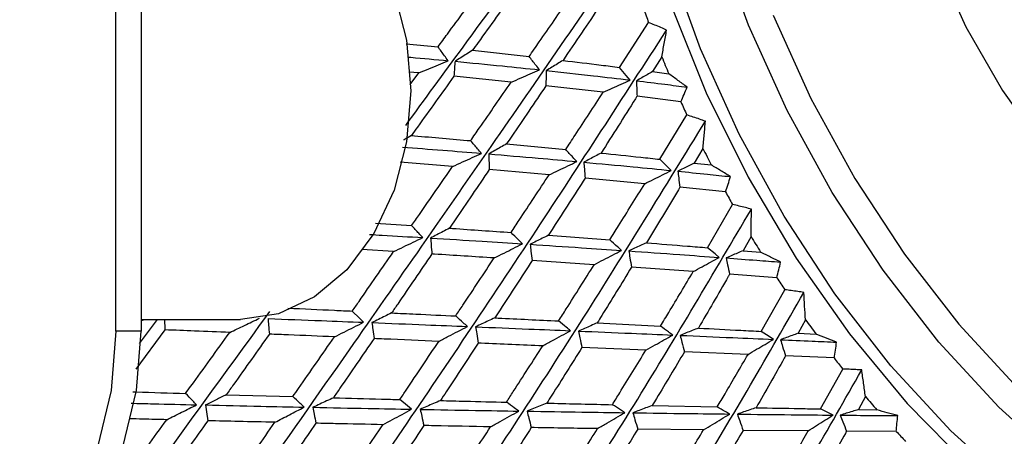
# Model space of a CAD drawing. Header units: millimetres. Extents: x 73 to 180, y 34 to 171.
# Tile 52 of 59: x 165.25 to 170.42, y 132.44 to 134.63. Entities that reach past the tile are written whole.
import ezdxf

# ---------------------------------------------------------------- set-up
doc = ezdxf.new("R2010")
doc.units = ezdxf.units.MM

msp = doc.modelspace()

# ---------------------------------------------------------------- linework, layer by layer
at = {"color": 7, "linetype": 'Continuous', "lineweight": 25}
for p, q in [((165.753, 132.9919), (165.753, 143.2319)), ((165.8863, 143.2319), (165.8863, 132.9919)), ((168.3962, 134.3753), (168.5493, 134.6111)), ((167.2766, 134.4993), (167.4441, 134.4833)), ((167.6252, 134.4648), (167.9222, 134.4323)), ((168.6188, 134.4306), (168.57, 134.3529)), ((168.57, 134.3529), (168.6553, 134.3415)), ((167.3432, 134.3462), (167.2918, 134.3509)), ((167.2985, 134.2853), (167.3432, 134.3462)), ((167.8287, 134.2978), (167.5273, 134.3285)), ((168.3109, 134.2445), (168.0103, 134.2784)), ((168.7189, 134.1948), (168.4885, 134.2234)), ((168.6082, 133.8932), (168.7504, 134.1255)), ((167.8044, 133.9737), (168.1142, 133.9441)), ((168.8344, 133.9498), (168.7892, 133.8735)), ((167.5209, 133.8549), (167.2453, 133.8773)), ((168.0269, 133.8113), (167.7129, 133.8387)), ((168.7892, 133.8735), (168.878, 133.8636)), ((168.5288, 133.7646), (168.216, 133.7941)), ((168.953, 133.7221), (168.7135, 133.7465)), ((168.8576, 133.429), (168.9898, 133.6556)), ((167.1155, 133.5576), (167.3058, 133.545)), ((168.0237, 133.4944), (168.3453, 133.47)), ((169.0871, 133.4877), (169.0451, 133.4134)), ((167.2112, 133.4089), (167.0447, 133.4192)), ((169.0451, 133.4134), (169.1371, 133.4057)), ((168.2636, 133.34), (167.9381, 133.3619)), ((168.7836, 133.3038), (168.4597, 133.3266)), ((169.2223, 133.2717), (168.9747, 133.29)), ((169.1404, 132.9901), (169.2638, 133.2089)), ((165.8773, 132.9265), (165.9723, 133.0519)), ((165.8863, 133.0519), (166.4073, 133.0519)), ((165.8863, 133.045), (165.9012, 133.0519)), ((168.2796, 133.0344), (168.6119, 133.0175)), ((169.3728, 133.0514), (169.3336, 132.9799)), ((165.8863, 132.9919), (165.753, 132.9919)), ((166.0107, 132.998), (165.8586, 132.7916)), ((169.3336, 132.9799), (169.4284, 132.9749)), ((168.5353, 132.8914), (168.1993, 132.9055)), ((169.0711, 132.8693), (168.7374, 132.8831)), ((169.5225, 132.8505), (169.2678, 132.8612)), ((169.4522, 132.5832), (169.5681, 132.7926)), ((166.333, 132.6578), (166.682, 132.6476)), ((169.6871, 132.6479), (169.6502, 132.5797)), ((168.5682, 132.6009), (168.9097, 132.5937)), ((169.6502, 132.5797), (169.7473, 132.5781)), ((168.8375, 132.4726), (168.4925, 132.4767)), ((169.3869, 132.4679), (169.0449, 132.4706)), ((169.8489, 132.4653), (169.5883, 132.4666))]:
    msp.add_line(p, q, dxfattribs=at)
at = {"color": 7, "linetype": 'Continuous', "lineweight": 25, "flags": 128}
for points in [[(170.4813, 137.5371), (170.45, 137.521), (170.251, 137.3791), (170.0847, 137.1866), (169.955, 136.9482), (169.8651, 136.6697), (169.8174, 136.3581), (169.8128, 136.0209), (169.8517, 135.6665), (169.9329, 135.3037), (170.0546, 134.9412), (170.2137, 134.5882), (170.4063, 134.2532), (170.6276, 133.9446), (170.8722, 133.6698), (171.1341, 133.4358), (171.4068, 133.2482), (171.6837, 133.1116), (171.9578, 133.0295), (172.2225, 133.0038), (172.4712, 133.0352), (172.6665, 133.1067)], [(166.4073, 135.4519), (166.6063, 135.4218), (166.7955, 135.333), (166.9651, 135.1901), (167.1068, 135), (167.2134, 134.7725), (167.2795, 134.5189), (167.302, 134.2519)], [(174.3613, 133.9568), (174.3614, 133.9312), (174.3393, 133.5113), (174.2743, 133.1183), (174.1673, 132.7582), (174.0199, 132.4365), (173.8344, 132.1579), (173.6135, 131.9268), (173.3607, 131.7466), (173.0797, 131.6201), (172.7748, 131.5492), (172.4507, 131.535), (172.1122, 131.5776), (171.7645, 131.6765), (171.4128, 131.8302), (171.0626, 132.0362), (170.719, 132.2915), (170.3873, 132.5922), (170.0725, 132.9338), (169.7795, 133.3111), (169.5125, 133.7183), (169.2758, 134.1493), (169.0728, 134.5976), (168.9067, 135.0563)], [(173.0214, 131.5758), (172.8278, 131.4959), (172.5229, 131.425), (172.1988, 131.4107), (171.8603, 131.4534), (171.5126, 131.5523), (171.1609, 131.7059), (170.8106, 131.9119), (170.4671, 132.1672), (170.1354, 132.468), (169.8206, 132.8096), (169.5275, 133.1868), (169.2606, 133.5941), (169.0239, 134.0251), (168.8209, 134.4733), (168.6548, 134.9321)], [(168.6669, 134.6993), (168.8517, 134.2423), (169.0714, 133.7986), (169.323, 133.3749), (169.6028, 132.9772), (169.9065, 132.6114), (170.2299, 132.2829), (170.5682, 131.9963), (170.9165, 131.7559), (171.2697, 131.5652), (171.6226, 131.4269), (171.9701, 131.3432), (172.3071, 131.3151), (172.6287, 131.3432), (172.9303, 131.4269), (173.2074, 131.5652), (173.456, 131.7559), (173.6276, 131.9392)], [(169.2036, 134.6493), (169.4015, 134.2123), (169.6323, 133.7921), (169.8926, 133.395), (170.1783, 133.0272), (170.4852, 132.6941), (170.8086, 132.4009), (171.1436, 132.152), (171.4851, 131.9511), (171.828, 131.8013), (172.167, 131.7049), (172.497, 131.6633), (172.813, 131.6772), (173.1103, 131.7463), (173.3842, 131.8697), (173.6308, 132.0453), (173.8461, 132.2707), (174.027, 132.5422), (174.1707, 132.856), (174.275, 133.2071), (174.3384, 133.5902), (174.3598, 133.98)], [(168.4524, 134.3089), (168.4323, 134.3327), (168.3962, 134.3753)], [(167.302, 134.2519), (167.2795, 133.9848), (167.2134, 133.7312), (167.1068, 133.5037), (166.9651, 133.3137), (166.7955, 133.1707), (166.6063, 133.0819), (166.4073, 133.0519)], [(168.6681, 133.834), (168.6466, 133.8552), (168.6082, 133.8932)], [(168.9202, 133.3779), (168.8978, 133.3962), (168.8576, 133.429)], [(167.0537, 133.0376), (167.0323, 133.0589), (166.9944, 133.0966)], [(165.753, 132.9919), (165.7286, 132.68), (165.6563, 132.3818), (165.5394, 132.1102), (165.383, 131.8771), (165.1938, 131.6928), (164.9802, 131.5653), (164.7515, 131.5001), (164.5177, 131.5001), (164.289, 131.5653), (164.0754, 131.6928), (163.8863, 131.8771), (163.7298, 132.1102), (163.6129, 132.3818), (163.5451, 132.6533)], [(164.7679, 131.4919), (164.8848, 131.5001), (165.1135, 131.5653), (165.3271, 131.6928), (165.5163, 131.8771), (165.6727, 132.1102), (165.7896, 132.3818), (165.8619, 132.68), (165.8863, 132.9919)], [(169.2047, 132.9479), (169.1817, 132.963), (169.1404, 132.9901)], [(166.2241, 132.6038), (166.2292, 132.5684), (166.236, 132.5212)], [(167.3058, 132.5815), (167.2834, 132.5999), (167.2438, 132.6324)], [(169.5172, 132.5507), (169.4939, 132.5623), (169.4522, 132.5832)]]:
    msp.add_lwpolyline(points, dxfattribs=at)
at = {"color": 7, "linetype": 'Continuous', "lineweight": 25}
for centre, radius, start, end in [((174.6968, 136.8747), 6.551, 199.5539, 200.21398), ((174.7875, 136.9101), 6.6484, 201.89764, 202.72727), ((174.7848, 136.9078), 6.645, 204.0968, 204.75324), ((174.8403, 136.9328), 6.7059, 206.41277, 207.23823), ((174.8316, 136.9283), 6.696, 208.60817, 209.25901), ((174.7584, 136.8863), 6.6116, 210.93326, 211.76546), ((174.6039, 136.7876), 6.4284, 213.15738, 213.82823), ((174.5067, 136.7193), 6.3095, 215.54332, 216.40187), ((174.3398, 136.5935), 6.1005, 217.84706, 218.53994), ((174.1227, 136.4142), 5.8189, 220.33486, 221.24275), ((173.9543, 136.2625), 5.5923, 222.766, 223.5)]:
    msp.add_arc(centre, radius, start, end, dxfattribs=at)
for points, knots in [([(167.2746, 134.0708), (167.3742, 134.207), (167.7223, 134.6832), (168.0947, 135.1868), (168.3606, 135.5463)], [0, 0, 0, 0, 0.286114, 1, 1, 1, 1]), ([(165.0431, 130.1629), (165.3552, 130.5989), (165.9754, 131.4654), (166.8866, 132.7589), (167.7203, 133.9539), (168.2346, 134.7006), (168.4806, 135.0579)], [0, 0, 0, 0, 0.294633, 0.58562, 0.801752, 1, 1, 1, 1]), ([(167.4441, 134.4833), (167.4605, 134.5056), (167.5361, 134.6081), (167.6124, 134.7112), (167.6722, 134.792)], [0, 0, 0, 0, 0.217428, 1, 1, 1, 1]), ([(167.8458, 134.7717), (167.7819, 134.6828), (167.7081, 134.5802), (167.635, 134.4784), (167.6252, 134.4648)], [0, 0, 0, 0, 0.866158, 1, 1, 1, 1]), ([(167.9222, 134.4323), (167.9398, 134.4577), (168.0098, 134.5584), (168.0804, 134.6599), (168.1332, 134.7358)], [0, 0, 0, 0, 0.252478, 1, 1, 1, 1]), ([(168.3031, 134.7132), (168.3001, 134.7087), (168.2321, 134.6075), (168.1647, 134.5074), (168.1002, 134.4117)], [0, 0, 0, 0, 0.044273, 1, 1, 1, 1]), ([(168.6439, 134.5709), (168.6339, 134.5752), (168.6133, 134.5843), (168.5817, 134.5977), (168.5601, 134.6067), (168.5493, 134.6111)], [0, 0, 0, 0, 0.316321, 0.658148, 1, 1, 1, 1]), ([(165.3845, 129.8206), (165.6857, 130.235), (166.2842, 131.0587), (167.1506, 132.31), (167.9363, 133.4776), (168.4149, 134.2171), (168.6439, 134.5709)], [0, 0, 0, 0, 0.2946333, 0.5856201, 0.8017517, 1, 1, 1, 1]), ([(168.6188, 134.4306), (168.623, 134.454), (168.6313, 134.5008), (168.6397, 134.5475), (168.6439, 134.5709)], [0, 0, 0, 0, 0.499976, 1, 1, 1, 1]), ([(167.4967, 134.4105), (167.4904, 134.4191), (167.4729, 134.4434), (167.4554, 134.4677), (167.4441, 134.4833)], [0, 0, 0, 0, 0.3558843, 1, 1, 1, 1]), ([(167.6252, 134.4648), (167.6148, 134.4582), (167.5845, 134.439), (167.5536, 134.4198), (167.5333, 134.4071)], [0, 0, 0, 0, 0.341362, 1, 1, 1, 1]), ([(167.2837, 134.4298), (167.2895, 134.4293), (167.3598, 134.4233), (167.4312, 134.4166), (167.4967, 134.4105)], [0, 0, 0, 0, 0.082578, 1, 1, 1, 1]), ([(167.3432, 134.3462), (167.3609, 134.3536), (167.4122, 134.3751), (167.4633, 134.3965), (167.4967, 134.4105)], [0, 0, 0, 0, 0.3459017, 1, 1, 1, 1]), ([(167.5333, 134.4071), (167.5325, 134.3961), (167.5304, 134.3699), (167.5285, 134.3437), (167.5273, 134.3285)], [0, 0, 0, 0, 0.419706, 1, 1, 1, 1]), ([(167.5333, 134.4071), (167.6161, 134.3991), (167.763, 134.385), (167.912, 134.3694), (167.977, 134.3625)], [0, 0, 0, 0, 0.564196, 1, 1, 1, 1]), ([(167.977, 134.3625), (167.9704, 134.3708), (167.9522, 134.3941), (167.9339, 134.4173), (167.9222, 134.4323)], [0, 0, 0, 0, 0.356432, 1, 1, 1, 1]), ([(168.1002, 134.4117), (168.0904, 134.4058), (168.0613, 134.3882), (168.0316, 134.3705), (168.012, 134.3588)], [0, 0, 0, 0, 0.336997, 1, 1, 1, 1]), ([(168.1002, 134.4117), (168.1668, 134.4037), (168.265, 134.3919), (168.3642, 134.3794), (168.3962, 134.3753)], [0, 0, 0, 0, 0.6778179, 1, 1, 1, 1]), ([(167.8287, 134.2978), (167.8458, 134.3053), (167.8953, 134.3269), (167.9446, 134.3484), (167.977, 134.3625)], [0, 0, 0, 0, 0.3451178, 1, 1, 1, 1]), ([(168.012, 134.3588), (168.0117, 134.3475), (168.0112, 134.3207), (168.0106, 134.2939), (168.0103, 134.2784)], [0, 0, 0, 0, 0.420428, 1, 1, 1, 1]), ([(168.012, 134.3588), (168.0943, 134.3498), (168.2401, 134.334), (168.388, 134.3165), (168.4524, 134.3089)], [0, 0, 0, 0, 0.564991, 1, 1, 1, 1]), ([(168.57, 134.3529), (168.5607, 134.3476), (168.5329, 134.3317), (168.5045, 134.3156), (168.4855, 134.3049)], [0, 0, 0, 0, 0.332097, 1, 1, 1, 1]), ([(167.5273, 134.3285), (167.4634, 134.2394), (167.3889, 134.1355), (167.315, 134.0325), (167.3044, 134.0177)], [0, 0, 0, 0, 0.856913, 1, 1, 1, 1]), ([(168.3109, 134.2445), (168.3269, 134.2518), (168.3742, 134.2732), (168.4212, 134.2947), (168.4524, 134.3089)], [0, 0, 0, 0, 0.338095, 1, 1, 1, 1]), ([(168.4855, 134.3049), (168.4859, 134.2934), (168.4869, 134.2663), (168.4879, 134.2391), (168.4885, 134.2234)], [0, 0, 0, 0, 0.422527, 1, 1, 1, 1]), ([(168.4855, 134.3049), (168.5353, 134.2989), (168.6236, 134.2881), (168.7127, 134.2768), (168.7516, 134.2718)], [0, 0, 0, 0, 0.5634918, 1, 1, 1, 1]), ([(168.7516, 134.2718), (168.7356, 134.2834), (168.7035, 134.3067), (168.6714, 134.3299), (168.6553, 134.3415)], [0, 0, 0, 0, 0.499977, 1, 1, 1, 1]), ([(167.6153, 133.9909), (167.6307, 134.013), (167.7014, 134.1148), (167.7728, 134.2175), (167.8287, 134.2978)], [0, 0, 0, 0, 0.217429, 1, 1, 1, 1]), ([(168.0103, 134.2784), (167.9507, 134.1901), (167.8818, 134.0881), (167.8135, 133.9872), (167.8044, 133.9737)], [0, 0, 0, 0, 0.866158, 1, 1, 1, 1]), ([(168.7189, 134.1948), (168.7244, 134.2076), (168.7356, 134.2332), (168.7463, 134.2589), (168.7516, 134.2718)], [0, 0, 0, 0, 0.4999559, 1, 1, 1, 1]), ([(168.1142, 133.9441), (168.1307, 133.9692), (168.196, 134.0687), (168.2617, 134.1693), (168.3109, 134.2445)], [0, 0, 0, 0, 0.252477, 1, 1, 1, 1]), ([(168.4885, 134.2234), (168.4857, 134.219), (168.4225, 134.1189), (168.3598, 134.02), (168.2998, 133.9255)], [0, 0, 0, 0, 0.04427, 1, 1, 1, 1]), ([(165.7418, 129.5247), (166.0348, 129.9147), (166.6172, 130.69), (167.4456, 131.8894), (168.1887, 133.0201), (168.6345, 133.7458), (168.8477, 134.093)], [0, 0, 0, 0, 0.294633, 0.58562, 0.801752, 1, 1, 1, 1]), ([(168.8477, 134.093), (168.8375, 134.0965), (168.8162, 134.1039), (168.7838, 134.1147), (168.7615, 134.1219), (168.7504, 134.1255)], [0, 0, 0, 0, 0.316328, 0.658145, 1, 1, 1, 1]), ([(168.8344, 133.9498), (168.8366, 133.9737), (168.8411, 134.0214), (168.8455, 134.0691), (168.8477, 134.093)], [0, 0, 0, 0, 0.499982, 1, 1, 1, 1]), ([(167.3044, 134.0177), (167.2936, 134.0113), (167.2798, 134.0031), (167.2658, 133.9948), (167.2628, 133.9931)], [0, 0, 0, 0, 0.788369, 1, 1, 1, 1]), ([(167.3044, 134.0177), (167.3099, 134.0173), (167.4128, 134.0087), (167.5168, 133.9995), (167.6153, 133.9909)], [0, 0, 0, 0, 0.05252, 1, 1, 1, 1]), ([(167.6725, 133.9243), (167.6657, 133.9322), (167.6466, 133.9544), (167.6276, 133.9766), (167.6153, 133.9909)], [0, 0, 0, 0, 0.3558953, 1, 1, 1, 1]), ([(167.2573, 133.9569), (167.3276, 133.9516), (167.465, 133.9412), (167.6043, 133.9299), (167.6725, 133.9243)], [0, 0, 0, 0, 0.511191, 1, 1, 1, 1]), ([(167.8044, 133.9737), (167.7938, 133.9678), (167.7629, 133.9504), (167.7314, 133.9328), (167.7107, 133.9212)], [0, 0, 0, 0, 0.3413603, 1, 1, 1, 1]), ([(168.1731, 133.8811), (168.1661, 133.8886), (168.1464, 133.9096), (168.1268, 133.9306), (168.1142, 133.9441)], [0, 0, 0, 0, 0.356442, 1, 1, 1, 1]), ([(167.5209, 133.8549), (167.5384, 133.8629), (167.589, 133.8861), (167.6395, 133.9092), (167.6725, 133.9243)], [0, 0, 0, 0, 0.3459, 1, 1, 1, 1]), ([(167.7107, 133.9212), (167.711, 133.9096), (167.7117, 133.8821), (167.7124, 133.8547), (167.7129, 133.8387)], [0, 0, 0, 0, 0.419715, 1, 1, 1, 1]), ([(167.7107, 133.9212), (167.797, 133.9139), (167.9501, 133.9011), (168.1054, 133.8871), (168.1731, 133.8811)], [0, 0, 0, 0, 0.564195, 1, 1, 1, 1]), ([(168.2998, 133.9255), (168.2897, 133.9202), (168.2599, 133.9044), (168.2296, 133.8884), (168.2095, 133.8777)], [0, 0, 0, 0, 0.336994, 1, 1, 1, 1]), ([(168.2998, 133.9255), (168.3692, 133.9184), (168.4715, 133.9079), (168.5749, 133.8968), (168.6082, 133.8932)], [0, 0, 0, 0, 0.677821, 1, 1, 1, 1]), ([(167.3058, 133.545), (167.3193, 133.5645), (167.3906, 133.6672), (167.4625, 133.7709), (167.5209, 133.8549)], [0, 0, 0, 0, 0.189387, 1, 1, 1, 1]), ([(167.7129, 133.8387), (167.6531, 133.7507), (167.5833, 133.6478), (167.514, 133.5461), (167.5041, 133.5316)], [0, 0, 0, 0, 0.856914, 1, 1, 1, 1]), ([(168.0269, 133.8113), (168.0437, 133.8193), (168.0925, 133.8426), (168.1412, 133.8659), (168.1731, 133.8811)], [0, 0, 0, 0, 0.3451171, 1, 1, 1, 1]), ([(168.2095, 133.8777), (168.2104, 133.866), (168.2126, 133.8381), (168.2148, 133.8103), (168.216, 133.7941)], [0, 0, 0, 0, 0.4204369, 1, 1, 1, 1]), ([(168.2095, 133.8777), (168.2953, 133.8698), (168.4471, 133.8558), (168.6011, 133.8406), (168.6681, 133.834)], [0, 0, 0, 0, 0.564992, 1, 1, 1, 1]), ([(168.7892, 133.8735), (168.7797, 133.8688), (168.7511, 133.8546), (168.7219, 133.8402), (168.7025, 133.8306)], [0, 0, 0, 0, 0.332097, 1, 1, 1, 1]), ([(168.9793, 133.8021), (168.9624, 133.8124), (168.9287, 133.8328), (168.8949, 133.8534), (168.878, 133.8636)], [0, 0, 0, 0, 0.499989, 1, 1, 1, 1]), ([(167.8273, 133.5088), (167.8417, 133.5306), (167.9079, 133.6307), (167.9746, 133.732), (168.0269, 133.8113)], [0, 0, 0, 0, 0.217431, 1, 1, 1, 1]), ([(168.216, 133.7941), (168.1604, 133.7072), (168.0961, 133.6068), (168.0322, 133.5077), (168.0237, 133.4944)], [0, 0, 0, 0, 0.866155, 1, 1, 1, 1]), ([(168.5288, 133.7646), (168.5446, 133.7725), (168.5911, 133.7956), (168.6374, 133.8187), (168.6681, 133.834)], [0, 0, 0, 0, 0.338089, 1, 1, 1, 1]), ([(168.7025, 133.8306), (168.704, 133.8187), (168.7077, 133.7907), (168.7114, 133.7627), (168.7135, 133.7465)], [0, 0, 0, 0, 0.422525, 1, 1, 1, 1]), ([(168.7025, 133.8306), (168.7543, 133.8253), (168.8461, 133.8161), (168.9388, 133.8063), (168.9793, 133.8021)], [0, 0, 0, 0, 0.563491, 1, 1, 1, 1]), ([(168.953, 133.7221), (168.9575, 133.7354), (168.9665, 133.762), (168.975, 133.7887), (168.9793, 133.8021)], [0, 0, 0, 0, 0.499962, 1, 1, 1, 1]), ([(168.3453, 133.47), (168.3607, 133.4946), (168.4217, 133.592), (168.483, 133.6908), (168.5288, 133.7646)], [0, 0, 0, 0, 0.252476, 1, 1, 1, 1]), ([(168.7135, 133.7465), (168.7109, 133.7422), (168.6522, 133.644), (168.5937, 133.5473), (168.5378, 133.4549)], [0, 0, 0, 0, 0.044271, 1, 1, 1, 1]), ([(166.1092, 129.2798), (166.397, 129.6431), (166.9692, 130.3652), (167.7671, 131.5039), (168.4738, 132.5887), (168.8899, 133.2942), (169.089, 133.6317)], [0, 0, 0, 0, 0.294633, 0.58562, 0.801752, 1, 1, 1, 1]), ([(169.089, 133.6317), (169.0785, 133.6343), (169.0569, 133.6398), (169.0238, 133.6478), (169.0011, 133.653), (168.9898, 133.6556)], [0, 0, 0, 0, 0.316327, 0.658151, 1, 1, 1, 1]), ([(169.0871, 133.4877), (169.0874, 133.5117), (169.0881, 133.5597), (169.0887, 133.6077), (169.089, 133.6317)], [0, 0, 0, 0, 0.499972, 1, 1, 1, 1]), ([(167.3643, 133.4821), (167.3573, 133.4896), (167.3378, 133.5106), (167.3183, 133.5316), (167.3058, 133.545)], [0, 0, 0, 0, 0.35746, 1, 1, 1, 1]), ([(167.5041, 133.5316), (167.493, 133.5257), (167.4604, 133.5085), (167.4273, 133.4911), (167.4055, 133.4796)], [0, 0, 0, 0, 0.341496, 1, 1, 1, 1]), ([(167.5041, 133.5316), (167.5098, 133.5312), (167.6168, 133.5238), (167.7249, 133.5161), (167.8273, 133.5088)], [0, 0, 0, 0, 0.052522, 1, 1, 1, 1]), ([(167.0852, 133.4985), (167.1074, 133.4972), (167.1996, 133.492), (167.2932, 133.4864), (167.3643, 133.4821)], [0, 0, 0, 0, 0.239603, 1, 1, 1, 1]), ([(167.2112, 133.4089), (167.2286, 133.4172), (167.2798, 133.4416), (167.3307, 133.466), (167.3643, 133.4821)], [0, 0, 0, 0, 0.33966, 1, 1, 1, 1]), ([(167.4055, 133.4796), (167.4064, 133.4679), (167.4085, 133.4401), (167.4106, 133.4123), (167.4119, 133.3962)], [0, 0, 0, 0, 0.421536, 1, 1, 1, 1]), ([(167.4055, 133.4796), (167.4956, 133.4741), (167.6554, 133.4644), (167.8174, 133.454), (167.8881, 133.4495)], [0, 0, 0, 0, 0.563496, 1, 1, 1, 1]), ([(167.8881, 133.4495), (167.8809, 133.4565), (167.8606, 133.4763), (167.8404, 133.4961), (167.8273, 133.5088)], [0, 0, 0, 0, 0.355886, 1, 1, 1, 1]), ([(168.0237, 133.4944), (168.0128, 133.4891), (167.9812, 133.4734), (167.949, 133.4574), (167.9278, 133.4469)], [0, 0, 0, 0, 0.3413592, 1, 1, 1, 1]), ([(167.7388, 133.3751), (167.7561, 133.3837), (167.8059, 133.4085), (167.8556, 133.4333), (167.8881, 133.4495)], [0, 0, 0, 0, 0.3459, 1, 1, 1, 1]), ([(167.9278, 133.4469), (167.9292, 133.435), (167.9326, 133.4067), (167.936, 133.3783), (167.9381, 133.3619)], [0, 0, 0, 0, 0.419708, 1, 1, 1, 1]), ([(167.9278, 133.4469), (168.0174, 133.441), (168.1763, 133.4306), (168.3372, 133.4195), (168.4074, 133.4147)], [0, 0, 0, 0, 0.564198, 1, 1, 1, 1]), ([(168.4074, 133.4147), (168.4, 133.4213), (168.3793, 133.4397), (168.3586, 133.4581), (168.3453, 133.47)], [0, 0, 0, 0, 0.356433, 1, 1, 1, 1]), ([(168.5378, 133.4549), (168.5275, 133.4502), (168.4969, 133.436), (168.4658, 133.4216), (168.4452, 133.4121)], [0, 0, 0, 0, 0.336994, 1, 1, 1, 1]), ([(168.5378, 133.4549), (168.6098, 133.4492), (168.716, 133.4407), (168.8231, 133.4319), (168.8576, 133.429)], [0, 0, 0, 0, 0.67782, 1, 1, 1, 1]), ([(166.9944, 133.0966), (167.0062, 133.1135), (167.078, 133.217), (167.1506, 133.3215), (167.2112, 133.4089)], [0, 0, 0, 0, 0.163704, 1, 1, 1, 1]), ([(167.4119, 133.3962), (167.3519, 133.3084), (167.2812, 133.2049), (167.2111, 133.1025), (167.2005, 133.0869)], [0, 0, 0, 0, 0.848138, 1, 1, 1, 1]), ([(167.7388, 133.3751), (167.6343, 133.3819), (167.525, 133.389), (167.4166, 133.3959), (167.4119, 133.3962)], [0, 0, 0, 0, 0.95608, 1, 1, 1, 1]), ([(167.5369, 133.071), (167.5496, 133.09), (167.6166, 133.1907), (167.6841, 133.2925), (167.7388, 133.3751)], [0, 0, 0, 0, 0.189386, 1, 1, 1, 1]), ([(168.2636, 133.34), (168.2802, 133.3486), (168.3282, 133.3736), (168.376, 133.3984), (168.4074, 133.4147)], [0, 0, 0, 0, 0.345118, 1, 1, 1, 1]), ([(168.4452, 133.4121), (168.4472, 133.4001), (168.452, 133.3716), (168.4568, 133.3431), (168.4597, 133.3266)], [0, 0, 0, 0, 0.420439, 1, 1, 1, 1]), ([(168.4452, 133.4121), (168.5341, 133.4058), (168.6914, 133.3948), (168.8508, 133.383), (168.9202, 133.3779)], [0, 0, 0, 0, 0.564991, 1, 1, 1, 1]), ([(168.7836, 133.3038), (168.799, 133.3122), (168.8446, 133.337), (168.8901, 133.3616), (168.9202, 133.3779)], [0, 0, 0, 0, 0.33809, 1, 1, 1, 1]), ([(169.0451, 133.4134), (169.0353, 133.4093), (169.0058, 133.3968), (168.9758, 133.3839), (168.9558, 133.3753)], [0, 0, 0, 0, 0.3321, 1, 1, 1, 1]), ([(168.9558, 133.3753), (168.9584, 133.3633), (168.9647, 133.3349), (168.971, 133.3065), (168.9747, 133.29)], [0, 0, 0, 0, 0.422517, 1, 1, 1, 1]), ([(168.9558, 133.3753), (169.0094, 133.3713), (169.1044, 133.3642), (169.2003, 133.3568), (169.2422, 133.3536)], [0, 0, 0, 0, 0.5634886, 1, 1, 1, 1]), ([(169.2422, 133.3536), (169.2247, 133.3622), (169.1897, 133.3796), (169.1546, 133.397), (169.1371, 133.4057)], [0, 0, 0, 0, 0.49999, 1, 1, 1, 1]), ([(167.9381, 133.3619), (167.882, 133.2755), (167.8166, 133.1748), (167.7516, 133.0753), (167.7423, 133.061)], [0, 0, 0, 0, 0.856912, 1, 1, 1, 1]), ([(168.0766, 133.0446), (168.0902, 133.0658), (168.1523, 133.1635), (168.2148, 133.2625), (168.2636, 133.34)], [0, 0, 0, 0, 0.217428, 1, 1, 1, 1]), ([(168.4597, 133.3266), (168.4076, 133.2417), (168.3475, 133.1438), (168.2877, 133.0473), (168.2796, 133.0344)], [0, 0, 0, 0, 0.866157, 1, 1, 1, 1]), ([(169.2223, 133.2717), (169.2257, 133.2853), (169.2326, 133.3125), (169.239, 133.3399), (169.2422, 133.3536)], [0, 0, 0, 0, 0.499978, 1, 1, 1, 1]), ([(168.6119, 133.0175), (168.6263, 133.0414), (168.6835, 133.1359), (168.7408, 133.232), (168.7836, 133.3038)], [0, 0, 0, 0, 0.2524752, 1, 1, 1, 1]), ([(168.9747, 133.29), (168.9722, 133.2858), (168.9176, 133.1905), (168.8629, 133.0968), (168.8106, 133.0073)], [0, 0, 0, 0, 0.044272, 1, 1, 1, 1]), ([(166.481, 129.0899), (166.7667, 129.4244), (167.3345, 130.0893), (168.1098, 131.1596), (168.7869, 132.1901), (169.1771, 132.8693), (169.3638, 133.1943)], [0, 0, 0, 0, 0.294633, 0.58562, 0.801752, 1, 1, 1, 1]), ([(169.3638, 133.1943), (169.3533, 133.1959), (169.3314, 133.1994), (169.2981, 133.2043), (169.2753, 133.2074), (169.2638, 133.2089)], [0, 0, 0, 0, 0.316323, 0.658148, 1, 1, 1, 1]), ([(169.3728, 133.0514), (169.3713, 133.0752), (169.3684, 133.1228), (169.3653, 133.1705), (169.3638, 133.1943)], [0, 0, 0, 0, 0.4999835, 1, 1, 1, 1]), ([(166.6566, 133.1122), (166.7378, 133.1084), (166.85, 133.1033), (166.9631, 133.098), (166.9944, 133.0966)], [0, 0, 0, 0, 0.723515, 1, 1, 1, 1]), ([(164.7228, 130.5463), (165.0471, 130.9991), (165.6316, 131.8151), (166.275, 132.7001), (166.5615, 133.0941)], [0, 0, 0, 0, 0.55482, 1, 1, 1, 1]), ([(167.2005, 133.0869), (167.189, 133.0813), (167.1549, 133.0644), (167.1204, 133.0472), (167.0975, 133.0359)], [0, 0, 0, 0, 0.33682, 1, 1, 1, 1]), ([(167.2005, 133.0869), (167.2426, 133.085), (167.3543, 133.0797), (167.4668, 133.0743), (167.5369, 133.071)], [0, 0, 0, 0, 0.377594, 1, 1, 1, 1]), ([(167.5986, 133.0157), (167.5913, 133.0223), (167.5707, 133.0407), (167.5501, 133.0591), (167.5369, 133.071)], [0, 0, 0, 0, 0.357459, 1, 1, 1, 1]), ([(167.7423, 133.061), (167.7309, 133.0557), (167.6974, 133.0402), (167.6635, 133.0244), (167.6412, 133.014)], [0, 0, 0, 0, 0.341499, 1, 1, 1, 1]), ([(167.7423, 133.061), (167.7481, 133.0607), (167.8589, 133.0553), (167.9707, 133.0498), (168.0766, 133.0446)], [0, 0, 0, 0, 0.052522, 1, 1, 1, 1]), ([(166.0081, 133.0519), (166.0082, 133.0492), (166.0091, 133.0312), (166.01, 133.0133), (166.0107, 132.998)], [0, 0, 0, 0, 0.149499, 1, 1, 1, 1]), ([(166.3512, 132.9842), (166.3769, 132.9965), (166.4291, 133.0215), (166.481, 133.0464), (166.5073, 133.059)], [0, 0, 0, 0, 0.4934442, 1, 1, 1, 1]), ([(166.5519, 133.0572), (166.553, 133.0456), (166.5554, 133.0184), (166.5578, 132.9912), (166.5592, 132.9756)], [0, 0, 0, 0, 0.4282572, 1, 1, 1, 1]), ([(166.5519, 133.0572), (166.6454, 133.0536), (166.8116, 133.0472), (166.98, 133.0405), (167.0537, 133.0376)], [0, 0, 0, 0, 0.562302, 1, 1, 1, 1]), ([(166.9003, 132.9612), (166.9172, 132.9696), (166.9684, 132.9951), (167.0194, 133.0205), (167.0537, 133.0376)], [0, 0, 0, 0, 0.3294101, 1, 1, 1, 1]), ([(167.0975, 133.0359), (167.099, 133.024), (167.1025, 132.9961), (167.1061, 132.9683), (167.1082, 132.9523)], [0, 0, 0, 0, 0.425224, 1, 1, 1, 1]), ([(167.0975, 133.0359), (167.1909, 133.0321), (167.357, 133.0255), (167.5251, 133.0187), (167.5986, 133.0157)], [0, 0, 0, 0, 0.5628719, 1, 1, 1, 1]), ([(167.448, 132.9376), (167.4651, 132.9465), (167.5154, 132.9726), (167.5655, 132.9986), (167.5986, 133.0157)], [0, 0, 0, 0, 0.339655, 1, 1, 1, 1]), ([(167.6412, 133.014), (167.6432, 133.002), (167.648, 132.9735), (167.6528, 132.9451), (167.6556, 132.9287)], [0, 0, 0, 0, 0.421541, 1, 1, 1, 1]), ([(167.6412, 133.014), (167.7344, 133.0102), (167.8997, 133.0034), (168.0671, 132.9965), (168.1402, 132.9934)], [0, 0, 0, 0, 0.563497, 1, 1, 1, 1]), ([(168.1402, 132.9934), (168.1326, 132.9995), (168.1114, 133.0165), (168.0903, 133.0336), (168.0766, 133.0446)], [0, 0, 0, 0, 0.35589, 1, 1, 1, 1]), ([(168.2796, 133.0344), (168.2685, 133.0296), (168.2359, 133.0156), (168.2029, 133.0012), (168.1811, 132.9917)], [0, 0, 0, 0, 0.34136, 1, 1, 1, 1]), ([(168.6762, 132.9708), (168.6685, 132.9763), (168.6471, 132.9919), (168.6257, 133.0075), (168.6119, 133.0175)], [0, 0, 0, 0, 0.3564232, 1, 1, 1, 1]), ([(166.3512, 132.9842), (166.2897, 132.9867), (166.1757, 132.9914), (166.0628, 132.9959), (166.0107, 132.998)], [0, 0, 0, 0, 0.539522, 1, 1, 1, 1]), ([(166.1198, 132.6642), (166.129, 132.6771), (166.2057, 132.7832), (166.2831, 132.8902), (166.3512, 132.9842)], [0, 0, 0, 0, 0.12115, 1, 1, 1, 1]), ([(166.5592, 132.9756), (166.4964, 132.8873), (166.4206, 132.781), (166.3457, 132.6756), (166.333, 132.6578)], [0, 0, 0, 0, 0.830242, 1, 1, 1, 1]), ([(166.9003, 132.9612), (166.82, 132.9646), (166.7059, 132.9695), (166.5927, 132.9742), (166.5592, 132.9756)], [0, 0, 0, 0, 0.7039751, 1, 1, 1, 1]), ([(166.682, 132.6476), (166.6921, 132.662), (166.7645, 132.7659), (166.8375, 132.8708), (166.9003, 132.9612)], [0, 0, 0, 0, 0.139085, 1, 1, 1, 1]), ([(167.9935, 132.9142), (168.0105, 132.9234), (168.0594, 132.9499), (168.1082, 132.9762), (168.1402, 132.9934)], [0, 0, 0, 0, 0.345898, 1, 1, 1, 1]), ([(168.1811, 132.9917), (168.1837, 132.9796), (168.1897, 132.9509), (168.1958, 132.9222), (168.1993, 132.9055)], [0, 0, 0, 0, 0.419714, 1, 1, 1, 1]), ([(168.1811, 132.9917), (168.2737, 132.9878), (168.4378, 132.981), (168.6038, 132.9739), (168.6762, 132.9708)], [0, 0, 0, 0, 0.564197, 1, 1, 1, 1]), ([(168.5353, 132.8914), (168.5515, 132.9006), (168.5986, 132.9271), (168.6455, 132.9535), (168.6762, 132.9708)], [0, 0, 0, 0, 0.34512, 1, 1, 1, 1]), ([(168.8106, 133.0073), (168.8, 133.003), (168.7684, 132.9905), (168.7364, 132.9777), (168.7152, 132.9691)], [0, 0, 0, 0, 0.336993, 1, 1, 1, 1]), ([(168.7152, 132.9691), (168.7183, 132.9571), (168.7257, 132.9284), (168.7331, 132.8997), (168.7374, 132.8831)], [0, 0, 0, 0, 0.420441, 1, 1, 1, 1]), ([(168.7152, 132.9691), (168.8068, 132.9652), (168.969, 132.9582), (169.1333, 132.951), (169.2047, 132.9479)], [0, 0, 0, 0, 0.564993, 1, 1, 1, 1]), ([(168.8106, 133.0073), (168.8849, 133.0034), (168.9944, 132.9977), (169.1048, 132.9919), (169.1404, 132.9901)], [0, 0, 0, 0, 0.677819, 1, 1, 1, 1]), ([(169.3336, 132.9799), (169.3235, 132.9763), (169.2929, 132.9653), (169.262, 132.9539), (169.2414, 132.9463)], [0, 0, 0, 0, 0.332095, 1, 1, 1, 1]), ([(169.5361, 132.9333), (169.5182, 132.9402), (169.4823, 132.954), (169.4463, 132.9679), (169.4284, 132.9749)], [0, 0, 0, 0, 0.499985, 1, 1, 1, 1]), ([(167.1082, 132.9523), (167.0483, 132.865), (166.977, 132.7611), (166.9063, 132.6582), (166.8949, 132.6417)], [0, 0, 0, 0, 0.83894, 1, 1, 1, 1]), ([(167.448, 132.9376), (167.3521, 132.9417), (167.2384, 132.9466), (167.1257, 132.9515), (167.1082, 132.9523)], [0, 0, 0, 0, 0.844321, 1, 1, 1, 1]), ([(167.2438, 132.6324), (167.2549, 132.6489), (167.3227, 132.7499), (167.391, 132.8521), (167.448, 132.9376)], [0, 0, 0, 0, 0.1637025, 1, 1, 1, 1]), ([(167.6556, 132.9287), (167.5992, 132.843), (167.5327, 132.7419), (167.4666, 132.6421), (167.4566, 132.627)], [0, 0, 0, 0, 0.8481405, 1, 1, 1, 1]), ([(167.9935, 132.9142), (167.8855, 132.9188), (167.7725, 132.9236), (167.6605, 132.9285), (167.6556, 132.9287)], [0, 0, 0, 0, 0.956081, 1, 1, 1, 1]), ([(167.8035, 132.6185), (167.8155, 132.637), (167.8786, 132.7348), (167.9421, 132.8339), (167.9935, 132.9142)], [0, 0, 0, 0, 0.189387, 1, 1, 1, 1]), ([(168.1993, 132.9055), (168.1466, 132.8216), (168.0852, 132.7237), (168.0239, 132.6272), (168.0152, 132.6134)], [0, 0, 0, 0, 0.856908, 1, 1, 1, 1]), ([(169.0711, 132.8693), (169.0862, 132.8782), (169.1307, 132.9045), (169.1752, 132.9306), (169.2047, 132.9479)], [0, 0, 0, 0, 0.338093, 1, 1, 1, 1]), ([(169.2414, 132.9463), (169.2451, 132.9343), (169.2539, 132.9059), (169.2627, 132.8775), (169.2678, 132.8612)], [0, 0, 0, 0, 0.422529, 1, 1, 1, 1]), ([(169.2414, 132.9463), (169.2965, 132.9439), (169.3944, 132.9396), (169.4931, 132.9352), (169.5361, 132.9333)], [0, 0, 0, 0, 0.56349, 1, 1, 1, 1]), ([(169.5225, 132.8505), (169.5249, 132.8643), (169.5297, 132.8918), (169.534, 132.9194), (169.5361, 132.9333)], [0, 0, 0, 0, 0.499972, 1, 1, 1, 1]), ([(168.3594, 132.6055), (168.3721, 132.6261), (168.4307, 132.7205), (168.4894, 132.8164), (168.5353, 132.8914)], [0, 0, 0, 0, 0.21743, 1, 1, 1, 1]), ([(168.7374, 132.8831), (168.6886, 132.8011), (168.6322, 132.7064), (168.5758, 132.6134), (168.5682, 132.6009)], [0, 0, 0, 0, 0.866157, 1, 1, 1, 1]), ([(168.9097, 132.5937), (168.9233, 132.6167), (168.9772, 132.7076), (169.0309, 132.8001), (169.0711, 132.8693)], [0, 0, 0, 0, 0.252477, 1, 1, 1, 1]), ([(169.2678, 132.8612), (169.2655, 132.8571), (169.2143, 132.7655), (169.163, 132.6755), (169.1138, 132.5896)], [0, 0, 0, 0, 0.044269, 1, 1, 1, 1]), ([(166.8512, 128.9578), (167.1378, 129.2621), (167.7075, 129.8668), (168.4685, 130.8617), (169.1232, 131.8306), (169.4916, 132.478), (169.6679, 132.7877)], [0, 0, 0, 0, 0.294633, 0.58562, 0.801752, 1, 1, 1, 1]), ([(169.6679, 132.7877), (169.6574, 132.7883), (169.6356, 132.7896), (169.6023, 132.7912), (169.5795, 132.7921), (169.5681, 132.7926)], [0, 0, 0, 0, 0.316328, 0.658143, 1, 1, 1, 1]), ([(169.6871, 132.6479), (169.6839, 132.6712), (169.6776, 132.7177), (169.6711, 132.7644), (169.6679, 132.7877)], [0, 0, 0, 0, 0.499979, 1, 1, 1, 1]), ([(165.8422, 132.6729), (165.8483, 132.6727), (165.9403, 132.6698), (166.0331, 132.6669), (166.1198, 132.6642)], [0, 0, 0, 0, 0.066585, 1, 1, 1, 1]), ([(166.1774, 132.6048), (166.1705, 132.612), (166.1513, 132.6318), (166.132, 132.6516), (166.1198, 132.6642)], [0, 0, 0, 0, 0.361708, 1, 1, 1, 1]), ([(166.333, 132.6578), (166.3151, 132.6489), (166.2791, 132.631), (166.2425, 132.6129), (166.2241, 132.6038)], [0, 0, 0, 0, 0.495569, 1, 1, 1, 1]), ([(166.7417, 132.5925), (166.7345, 132.5992), (166.7146, 132.6175), (166.6947, 132.6359), (166.682, 132.6476)], [0, 0, 0, 0, 0.362573, 1, 1, 1, 1]), ([(165.8339, 132.613), (165.8726, 132.612), (165.9864, 132.6092), (166.1015, 132.6066), (166.1774, 132.6048)], [0, 0, 0, 0, 0.340487, 1, 1, 1, 1]), ([(166.0204, 132.5265), (166.0463, 132.5395), (166.0988, 132.5656), (166.1511, 132.5917), (166.1774, 132.6048)], [0, 0, 0, 0, 0.495044, 1, 1, 1, 1]), ([(166.2241, 132.6038), (166.3205, 132.6016), (166.492, 132.5977), (166.6656, 132.5941), (166.7417, 132.5925)], [0, 0, 0, 0, 0.561711, 1, 1, 1, 1]), ([(166.8949, 132.6417), (166.8832, 132.6362), (166.8477, 132.6197), (166.8119, 132.6029), (166.7878, 132.5916)], [0, 0, 0, 0, 0.329632, 1, 1, 1, 1]), ([(166.8949, 132.6417), (166.9787, 132.6394), (167.0947, 132.6363), (167.2115, 132.6332), (167.2438, 132.6324)], [0, 0, 0, 0, 0.723515, 1, 1, 1, 1]), ([(167.4566, 132.627), (167.4448, 132.6219), (167.4098, 132.6066), (167.3744, 132.591), (167.351, 132.5807)], [0, 0, 0, 0, 0.336824, 1, 1, 1, 1]), ([(167.4566, 132.627), (167.5, 132.6259), (167.6152, 132.623), (167.7313, 132.6202), (167.8035, 132.6185)], [0, 0, 0, 0, 0.377594, 1, 1, 1, 1]), ([(167.8675, 132.5718), (167.8598, 132.5774), (167.8385, 132.5929), (167.8172, 132.6085), (167.8035, 132.6185)], [0, 0, 0, 0, 0.35746, 1, 1, 1, 1]), ([(168.0152, 132.6134), (168.0034, 132.6087), (167.969, 132.5948), (167.9342, 132.5805), (167.9113, 132.5711)], [0, 0, 0, 0, 0.341496, 1, 1, 1, 1]), ([(168.0152, 132.6134), (168.0212, 132.6133), (168.1353, 132.6106), (168.2504, 132.608), (168.3594, 132.6055)], [0, 0, 0, 0, 0.052524, 1, 1, 1, 1]), ([(168.4247, 132.5634), (168.4169, 132.5684), (168.3952, 132.5824), (168.3734, 132.5965), (168.3594, 132.6055)], [0, 0, 0, 0, 0.3558987, 1, 1, 1, 1]), ([(168.5682, 132.6009), (168.5568, 132.5967), (168.5232, 132.5842), (168.4892, 132.5713), (168.4668, 132.5628)], [0, 0, 0, 0, 0.34136, 1, 1, 1, 1]), ([(166.588, 132.5129), (166.6133, 132.5261), (166.6647, 132.5527), (166.7158, 132.5791), (166.7417, 132.5925)], [0, 0, 0, 0, 0.4934463, 1, 1, 1, 1]), ([(166.7878, 132.5916), (166.79, 132.5797), (166.795, 132.5518), (166.8001, 132.524), (166.8029, 132.5081)], [0, 0, 0, 0, 0.42824, 1, 1, 1, 1]), ([(166.7878, 132.5916), (166.8844, 132.5896), (167.056, 132.5862), (167.2297, 132.5829), (167.3058, 132.5815)], [0, 0, 0, 0, 0.5623, 1, 1, 1, 1]), ([(167.1551, 132.5004), (167.1716, 132.5093), (167.222, 132.5364), (167.2721, 132.5634), (167.3058, 132.5815)], [0, 0, 0, 0, 0.329409, 1, 1, 1, 1]), ([(167.351, 132.5807), (167.3536, 132.5687), (167.3597, 132.5404), (167.3659, 132.5121), (167.3695, 132.4959)], [0, 0, 0, 0, 0.425238, 1, 1, 1, 1]), ([(167.351, 132.5807), (167.4473, 132.579), (167.6186, 132.5759), (167.7918, 132.573), (167.8675, 132.5718)], [0, 0, 0, 0, 0.562872, 1, 1, 1, 1]), ([(167.7197, 132.489), (167.7365, 132.4984), (167.7858, 132.5261), (167.835, 132.5536), (167.8675, 132.5718)], [0, 0, 0, 0, 0.339654, 1, 1, 1, 1]), ([(167.9113, 132.5711), (167.9144, 132.559), (167.9217, 132.5304), (167.9291, 132.5018), (167.9334, 132.4852)], [0, 0, 0, 0, 0.421543, 1, 1, 1, 1]), ([(167.9113, 132.5711), (168.0072, 132.5696), (168.1774, 132.5669), (168.3495, 132.5645), (168.4247, 132.5634)], [0, 0, 0, 0, 0.563496, 1, 1, 1, 1]), ([(168.281, 132.4797), (168.2976, 132.4894), (168.3456, 132.5174), (168.3934, 132.5452), (168.4247, 132.5634)], [0, 0, 0, 0, 0.3459044, 1, 1, 1, 1]), ([(168.4668, 132.5628), (168.4704, 132.5508), (168.4789, 132.5221), (168.4875, 132.4934), (168.4925, 132.4767)], [0, 0, 0, 0, 0.419712, 1, 1, 1, 1]), ([(168.4668, 132.5628), (168.5619, 132.5615), (168.7305, 132.5593), (168.901, 132.5572), (168.9753, 132.5563)], [0, 0, 0, 0, 0.564197, 1, 1, 1, 1]), ([(168.8375, 132.4726), (168.8534, 132.4823), (168.8994, 132.5103), (168.9452, 132.5381), (168.9753, 132.5563)], [0, 0, 0, 0, 0.345122, 1, 1, 1, 1]), ([(168.9753, 132.5563), (168.9675, 132.5608), (168.9456, 132.5732), (168.9238, 132.5857), (168.9097, 132.5937)], [0, 0, 0, 0, 0.356437, 1, 1, 1, 1]), ([(169.1138, 132.5896), (169.1028, 132.5859), (169.0702, 132.5749), (169.0372, 132.5635), (169.0153, 132.5559)], [0, 0, 0, 0, 0.336997, 1, 1, 1, 1]), ([(169.0153, 132.5559), (169.0194, 132.5439), (169.0293, 132.5155), (169.0391, 132.4871), (169.0449, 132.4706)], [0, 0, 0, 0, 0.420442, 1, 1, 1, 1]), ([(169.0153, 132.5559), (169.1093, 132.5548), (169.2757, 132.553), (169.444, 132.5514), (169.5172, 132.5507)], [0, 0, 0, 0, 0.564993, 1, 1, 1, 1]), ([(169.1138, 132.5896), (169.19, 132.5881), (169.3025, 132.5859), (169.4157, 132.5839), (169.4522, 132.5832)], [0, 0, 0, 0, 0.677823, 1, 1, 1, 1]), ([(169.3869, 132.4679), (169.4016, 132.4773), (169.445, 132.505), (169.4884, 132.5325), (169.5172, 132.5507)], [0, 0, 0, 0, 0.33809, 1, 1, 1, 1]), ([(169.6502, 132.5797), (169.6397, 132.5766), (169.6081, 132.567), (169.5761, 132.557), (169.5548, 132.5503)], [0, 0, 0, 0, 0.332093, 1, 1, 1, 1]), ([(169.5548, 132.5503), (169.5595, 132.5385), (169.5706, 132.5106), (169.5818, 132.4827), (169.5883, 132.4666)], [0, 0, 0, 0, 0.422527, 1, 1, 1, 1]), ([(169.5548, 132.5503), (169.6113, 132.5498), (169.7115, 132.5489), (169.8124, 132.5481), (169.8565, 132.5478)], [0, 0, 0, 0, 0.563492, 1, 1, 1, 1]), ([(169.8565, 132.5478), (169.8383, 132.5528), (169.802, 132.5629), (169.7655, 132.573), (169.7473, 132.5781)], [0, 0, 0, 0, 0.499985, 1, 1, 1, 1]), ([(169.8489, 132.4653), (169.8503, 132.4791), (169.853, 132.5065), (169.8553, 132.534), (169.8565, 132.5478)], [0, 0, 0, 0, 0.499964, 1, 1, 1, 1]), ([(165.7909, 132.2079), (165.7996, 132.22), (165.8755, 132.3256), (165.9523, 132.4322), (166.0204, 132.5265)], [0, 0, 0, 0, 0.114178, 1, 1, 1, 1]), ([(166.0204, 132.5265), (165.9789, 132.5276), (165.9127, 132.5293), (165.8471, 132.531), (165.8226, 132.5316)], [0, 0, 0, 0, 0.627104, 1, 1, 1, 1]), ([(166.236, 132.5212), (166.174, 132.434), (166.0988, 132.3281), (166.0244, 132.2232), (166.0112, 132.2046)], [0, 0, 0, 0, 0.823375, 1, 1, 1, 1]), ([(166.588, 132.5129), (166.5245, 132.5144), (166.4067, 132.5171), (166.2898, 132.5199), (166.236, 132.5212)], [0, 0, 0, 0, 0.539521, 1, 1, 1, 1]), ([(166.3692, 132.2001), (166.378, 132.2127), (166.4505, 132.3162), (166.5237, 132.4209), (166.588, 132.5129)], [0, 0, 0, 0, 0.12115, 1, 1, 1, 1]), ([(166.8029, 132.5081), (166.7436, 132.4219), (166.6721, 132.318), (166.6012, 132.2153), (166.5891, 132.1979)], [0, 0, 0, 0, 0.830242, 1, 1, 1, 1]), ([(167.1551, 132.5004), (167.0721, 132.5021), (166.9544, 132.5047), (166.8375, 132.5073), (166.8029, 132.5081)], [0, 0, 0, 0, 0.703974, 1, 1, 1, 1]), ([(166.9487, 132.1952), (166.9582, 132.2092), (167.0267, 132.3101), (167.0957, 132.4123), (167.1551, 132.5004)], [0, 0, 0, 0, 0.139085, 1, 1, 1, 1]), ([(167.3695, 132.4959), (167.3129, 132.4111), (167.2455, 132.31), (167.1786, 132.2102), (167.1678, 132.1941)], [0, 0, 0, 0, 0.838941, 1, 1, 1, 1]), ([(167.7197, 132.489), (167.6208, 132.4909), (167.5038, 132.4931), (167.3876, 132.4955), (167.3695, 132.4959)], [0, 0, 0, 0, 0.844319, 1, 1, 1, 1]), ([(167.5267, 132.1935), (167.5372, 132.2094), (167.6013, 132.3071), (167.6658, 132.4062), (167.7197, 132.489)], [0, 0, 0, 0, 0.163701, 1, 1, 1, 1]), ([(167.9334, 132.4852), (167.8801, 132.4023), (167.8173, 132.3045), (167.7547, 132.2082), (167.7452, 132.1936)], [0, 0, 0, 0, 0.848139, 1, 1, 1, 1]), ([(168.281, 132.4797), (168.17, 132.4814), (168.0538, 132.4832), (167.9385, 132.4851), (167.9334, 132.4852)], [0, 0, 0, 0, 0.956081, 1, 1, 1, 1]), ([(168.1014, 132.1947), (168.1127, 132.2125), (168.1725, 132.3066), (168.2324, 132.4022), (168.281, 132.4797)], [0, 0, 0, 0, 0.189387, 1, 1, 1, 1]), ([(168.4925, 132.4767), (168.4428, 132.396), (168.3848, 132.3018), (168.3267, 132.2091), (168.3184, 132.1959)], [0, 0, 0, 0, 0.856911, 1, 1, 1, 1]), ([(168.6712, 132.1987), (168.6832, 132.2183), (168.7387, 132.3087), (168.7941, 132.4007), (168.8375, 132.4726)], [0, 0, 0, 0, 0.217427, 1, 1, 1, 1]), ([(169.0449, 132.4706), (168.9988, 132.3922), (168.9455, 132.3016), (168.8921, 132.2127), (168.8849, 132.2009)], [0, 0, 0, 0, 0.866156, 1, 1, 1, 1]), ([(169.2342, 132.2053), (169.2471, 132.2272), (169.2981, 132.3137), (169.3489, 132.4019), (169.3869, 132.4679)], [0, 0, 0, 0, 0.252476, 1, 1, 1, 1]), ([(169.5883, 132.4666), (169.5861, 132.4628), (169.5379, 132.3755), (169.4892, 132.2902), (169.4427, 132.2086)], [0, 0, 0, 0, 0.044271, 1, 1, 1, 1])]:
    msp.add_open_spline(points, degree=3, knots=knots, dxfattribs=at)

doc.saveas('drawing.dxf')
